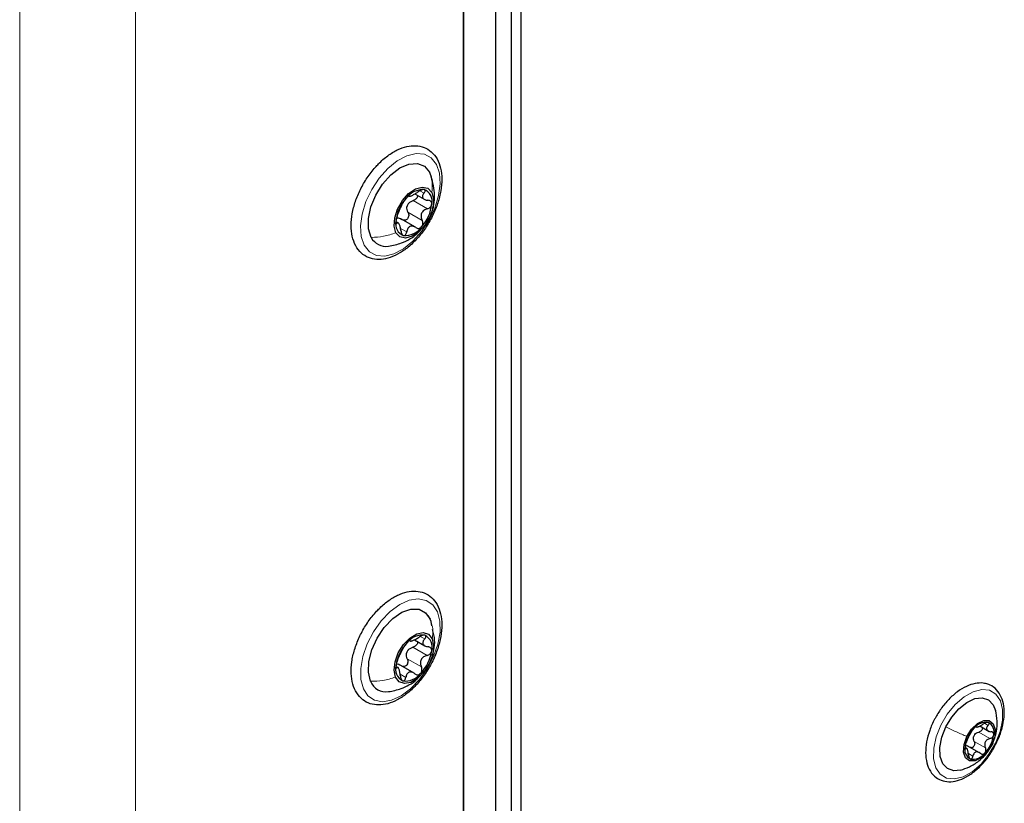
# Paper-space layout 'Blatt2' of a CAD drawing. Header units: millimetres. Extents: x 5 to 418, y 2 to 292.
# Tile 72 of 88: x 283 to 305, y 134 to 151. Entities that reach past the tile are written whole.
import ezdxf

# ---------------------------------------------------------------- set-up
doc = ezdxf.new("R2010")
doc.units = ezdxf.units.MM

psp = doc.layouts.new('Blatt2')

# ---------------------------------------------------------------- linework, layer by layer
at = {"color": 7, "linetype": 'Continuous', "lineweight": 18}
for p, q in [((283.452, 73.745), (283.452, 216.639)), ((285.997, 216.639), (285.997, 73.745)), ((292.256, 147.217), (292.345, 147.166)), ((292.107, 147), (292.418, 146.821)), ((291.992, 146.743), (292.304, 146.563)), ((291.728, 146.512), (291.751, 146.499)), ((291.828, 146.388), (291.963, 146.31)), ((292.032, 137.319), (292.038, 137.316)), ((292.263, 137.412), (292.359, 137.357)), ((292.1, 137.175), (292.411, 136.995)), ((291.975, 136.92), (292.286, 136.74)), ((291.738, 136.729), (291.748, 136.723)), ((291.819, 136.582), (291.944, 136.51)), ((304.673, 135.501), (304.75, 135.456)), ((304.545, 135.309), (304.792, 135.166)), ((304.245, 134.955), (304.259, 134.947)), ((304.445, 135.104), (304.692, 134.961)), ((304.839, 135.038), (304.834, 135.027)), ((304.316, 134.834), (304.417, 134.776))]:
    psp.add_line(p, q, dxfattribs=at)
at = {"color": 7, "linetype": 'Continuous', "lineweight": 25}
for p, q in [((293.21, 115.818), (293.21, 211.821)), ((293.917, 211.266), (293.917, 123.242)), ((293.21, 210.857), (293.21, 122.834)), ((294.271, 120.074), (294.271, 166.617)), ((294.483, 119.952), (294.483, 166.495)), ((292.463, 147.624), (292.505, 147.519)), ((292.143, 147.147), (292.35, 147.028)), ((291.779, 146.507), (291.726, 146.537)), ((292.155, 146.414), (291.836, 146.598)), ((292.5, 137.739), (292.44, 137.864)), ((292.519, 137.644), (292.5, 137.739)), ((292.133, 137.339), (292.362, 137.206)), ((291.771, 136.729), (291.728, 136.753)), ((292.129, 136.603), (291.784, 136.802)), ((304.569, 135.442), (304.773, 135.324)), ((304.298, 134.94), (304.243, 134.971)), ((304.565, 134.851), (304.292, 135.009))]:
    psp.add_line(p, q, dxfattribs=at)
at = {"color": 7, "linetype": 'Continuous', "lineweight": 18, "flags": 128}
for points in [[(292.617, 147.796), (292.683, 147.603), (292.7, 147.369), (292.666, 147.109), (292.583, 146.836), (292.455, 146.568), (292.291, 146.319), (292.1, 146.105), (291.893, 145.937), (291.682, 145.825), (291.479, 145.776), (291.296, 145.793), (291.144, 145.874), (291.031, 146.016), (290.965, 146.209), (290.948, 146.443), (290.982, 146.703), (291.065, 146.976), (291.193, 147.244), (291.357, 147.493), (291.548, 147.708), (291.755, 147.876), (291.966, 147.987), (292.169, 148.036), (292.352, 148.019), (292.504, 147.938), (292.617, 147.796)], [(292.638, 137.953), (292.692, 137.748), (292.696, 137.506), (292.649, 137.241), (292.554, 136.968), (292.416, 136.703), (292.245, 136.462), (292.048, 136.258), (291.839, 136.104), (291.629, 136.008), (291.43, 135.976), (291.254, 136.009), (291.111, 136.107), (291.01, 136.262), (290.955, 136.467), (290.952, 136.709), (290.999, 136.974), (291.094, 137.247), (291.231, 137.512), (291.403, 137.753), (291.6, 137.957), (291.809, 138.111), (292.019, 138.207), (292.218, 138.24), (292.394, 138.206), (292.537, 138.108), (292.638, 137.953)], [(304.911, 135.062), (304.769, 134.819), (304.595, 134.606), (304.402, 134.437), (304.202, 134.325), (304.01, 134.277), (303.839, 134.295), (303.7, 134.38), (303.602, 134.524), (303.553, 134.719), (303.556, 134.951), (303.61, 135.204), (303.711, 135.46), (303.854, 135.703), (304.028, 135.916), (304.221, 136.085), (304.421, 136.197), (304.612, 136.245), (304.784, 136.227), (304.923, 136.142), (305.021, 135.998), (305.07, 135.803), (305.067, 135.571), (305.013, 135.319), (304.911, 135.062)]]:
    psp.add_lwpolyline(points, dxfattribs=at)
at = {"color": 7, "linetype": 'Continuous', "lineweight": 25, "flags": 128}
for points in [[(291.185, 146.188), (291.125, 146.376), (291.123, 146.607), (291.177, 146.862), (291.284, 147.121), (291.434, 147.362), (291.616, 147.566), (291.815, 147.717), (292.014, 147.802), (292.198, 147.815), (292.352, 147.754), (292.463, 147.624)], [(291.727, 146.292), (291.687, 146.438), (291.7, 146.619), (291.763, 146.814), (291.869, 147), (292.006, 147.154), (292.157, 147.257), (292.303, 147.297), (292.427, 147.269), (292.515, 147.177)], [(292.515, 147.177), (292.555, 147.031), (292.542, 146.85), (292.479, 146.655), (292.373, 146.469), (292.236, 146.316), (292.085, 146.213), (291.939, 146.173), (291.814, 146.2), (291.727, 146.292)], [(291.167, 136.426), (291.12, 136.625), (291.13, 136.862), (291.196, 137.12), (291.313, 137.377), (291.471, 137.612), (291.658, 137.806), (291.858, 137.943), (292.056, 138.013), (292.235, 138.009), (292.38, 137.933), (292.481, 137.789)], [(291.716, 136.516), (291.686, 136.669), (291.707, 136.855), (291.779, 137.05), (291.892, 137.232), (292.032, 137.377), (292.183, 137.47), (292.327, 137.498), (292.446, 137.459), (292.525, 137.356)], [(292.525, 137.356), (292.556, 137.203), (292.535, 137.017), (292.463, 136.822), (292.35, 136.641), (292.21, 136.495), (292.058, 136.402), (291.915, 136.374), (291.796, 136.414), (291.716, 136.516)], [(303.823, 135.423), (303.951, 135.638), (304.108, 135.823), (304.282, 135.962), (304.459, 136.044), (304.623, 136.063), (304.762, 136.017), (304.865, 135.909), (304.915, 135.783)], [(304.147, 134.473), (304, 134.459), (303.861, 134.505), (303.758, 134.613), (303.7, 134.773), (303.692, 134.972), (303.734, 135.195), (303.823, 135.423)], [(304.284, 135.21), (304.388, 135.372), (304.518, 135.496), (304.654, 135.562), (304.775, 135.561), (304.864, 135.492), (304.906, 135.367), (304.896, 135.203), (304.834, 135.027)], [(304.834, 135.027), (304.73, 134.864), (304.6, 134.741), (304.464, 134.674), (304.342, 134.676), (304.254, 134.744), (304.211, 134.87), (304.222, 135.033), (304.284, 135.21)]]:
    psp.add_lwpolyline(points, dxfattribs=at)
at = {"color": 7, "linetype": 'Continuous', "lineweight": 25}
for centre, radius, start, end in [((292.612, 146.453), 0.891, 137.8652, 174.0997), ((292.322, 146.787), 0.454, 86.8849, 144.5917), ((292.253, 146.987), 0.27, 346.6279, 69.7199), ((292.281, 146.765), 0.327, 150.2029, 161.7621), ((291.629, 147.016), 0.891, 317.8652, 354.0997), ((291.989, 146.482), 0.27, 166.6279, 249.7199), ((291.92, 146.682), 0.454, 266.8849, 324.5917), ((291.506, 146.354), 0.362, 207.2175, 279.0913), ((292.305, 137.027), 0.414, 81.5076, 143.0581), ((292.231, 137.177), 0.293, 344.078, 62.599), ((292.627, 136.646), 0.907, 136.0134, 171.8011), ((292.271, 136.931), 0.333, 148.198, 159.6164), ((291.615, 137.226), 0.907, 316.0134, 351.8011), ((292.01, 136.695), 0.293, 164.078, 242.599), ((291.937, 136.845), 0.414, 261.5076, 323.0581), ((291.506, 136.557), 0.364, 201.142, 279.501), ((304.965, 134.885), 0.729, 136.0322, 171.8234), ((304.707, 135.191), 0.333, 81.5632, 143.0737), ((304.648, 135.312), 0.235, 344.1014, 62.6688), ((304.682, 135.113), 0.267, 147.2387, 160.6169), ((304.152, 135.351), 0.729, 316.0322, 351.8234), ((304.47, 134.925), 0.235, 164.1014, 242.6688), ((304.411, 135.045), 0.333, 261.5632, 323.0737)]:
    psp.add_arc(centre, radius, start, end, dxfattribs=at)
for points, knots in [([(291.275, 147.734), (291.242, 147.696), (291.148, 147.586), (291.011, 147.378), (290.88, 147.115), (290.789, 146.844), (290.741, 146.577), (290.74, 146.325), (290.789, 146.1), (290.888, 145.914), (291.032, 145.78), (291.207, 145.708), (291.4, 145.696), (291.604, 145.74), (291.815, 145.839), (292.025, 145.991), (292.223, 146.189), (292.399, 146.421), (292.545, 146.678), (292.654, 146.947), (292.722, 147.218), (292.744, 147.477), (292.717, 147.716), (292.64, 147.92), (292.514, 148.078), (292.35, 148.178), (292.164, 148.216), (291.964, 148.196), (291.755, 148.121), (291.544, 147.991), (291.383, 147.852), (291.297, 147.758), (291.275, 147.734)], [0, 0, 0, 0, 0.0185, 0.053505, 0.088546, 0.123655, 0.158912, 0.19441, 0.230158, 0.265651, 0.299925, 0.332767, 0.365213, 0.398413, 0.432827, 0.467918, 0.503078, 0.538153, 0.573188, 0.608262, 0.643442, 0.678826, 0.714475, 0.750183, 0.785103, 0.818489, 0.851018, 0.883752, 0.917665, 0.952548, 0.987727, 1, 1, 1, 1]), ([(292.532, 146.82), (292.542, 146.851), (292.572, 146.946), (292.591, 147.192), (292.538, 147.391), (292.503, 147.525)], [0, 0, 0, 0, 0.139399, 0.420559, 1, 1, 1, 1]), ([(291.952, 147.05), (291.943, 147.04), (291.926, 147.021), (291.904, 146.989), (291.887, 146.961), (291.881, 146.948), (291.878, 146.941)], [0, 0, 0, 0, 0.24999, 0.499611, 0.749127, 1, 1, 1, 1]), ([(292.017, 147.097), (292.016, 147.099), (292.012, 147.101), (291.998, 147.094), (291.977, 147.077), (291.96, 147.059), (291.952, 147.05)], [0, 0, 0, 0, 0.2498531, 0.4999013, 0.7501145, 1, 1, 1, 1]), ([(292.017, 147.097), (292.021, 147.095), (292.027, 147.091), (292.053, 147.101), (292.079, 147.112), (292.112, 147.129), (292.16, 147.155), (292.195, 147.179), (292.218, 147.194)], [0, 0, 0, 0, 0.24922, 0.374358, 0.498948, 0.624021, 0.749768, 1, 1, 1, 1]), ([(292.203, 147.112), (292.204, 147.11), (292.206, 147.097), (292.197, 147.07), (292.175, 147.039), (292.144, 147.014), (292.12, 147.005), (292.107, 147)], [0, 0, 0, 0, 0.056211, 0.291404, 0.527835, 0.76344, 1, 1, 1, 1]), ([(292.346, 147.241), (292.338, 147.241), (292.321, 147.243), (292.286, 147.233), (292.251, 147.216), (292.229, 147.202), (292.218, 147.194)], [0, 0, 0, 0, 0.249858, 0.499467, 0.749011, 1, 1, 1, 1]), ([(292.345, 147.166), (292.331, 147.148), (292.311, 147.122), (292.306, 147.086), (292.313, 147.061), (292.331, 147.039), (292.368, 147.015), (292.406, 147.009), (292.431, 147.005)], [0, 0, 0, 0, 0.2491937, 0.3743301, 0.4989253, 0.6240038, 0.7497569, 1, 1, 1, 1]), ([(292.345, 147.166), (292.351, 147.174), (292.364, 147.191), (292.371, 147.214), (292.366, 147.233), (292.353, 147.238), (292.346, 147.241)], [0, 0, 0, 0, 0.249806, 0.500054, 0.750309, 1, 1, 1, 1]), ([(291.763, 146.683), (291.772, 146.704), (291.785, 146.734), (291.806, 146.785), (291.822, 146.824), (291.839, 146.861), (291.861, 146.905), (291.871, 146.926), (291.878, 146.941)], [0, 0, 0, 0, 0.249219, 0.374357, 0.498947, 0.62402, 0.749767, 1, 1, 1, 1]), ([(291.992, 146.743), (291.983, 146.762), (291.965, 146.801), (291.969, 146.845), (291.97, 146.868)], [0, 0, 0, 0, 0.500646, 1, 1, 1, 1]), ([(291.997, 146.928), (292.012, 146.944), (292.043, 146.977), (292.086, 146.993), (292.107, 147)], [0, 0, 0, 0, 0.49811, 1, 1, 1, 1]), ([(292.418, 146.821), (292.431, 146.825), (292.455, 146.834), (292.486, 146.859), (292.509, 146.891), (292.513, 146.914), (292.516, 146.925)], [0, 0, 0, 0, 0.249816, 0.499908, 0.75012, 1, 1, 1, 1]), ([(292.516, 146.925), (292.515, 146.936), (292.514, 146.958), (292.494, 146.983), (292.466, 147), (292.443, 147.004), (292.431, 147.005)], [0, 0, 0, 0, 0.250032, 0.4996317, 0.7492275, 1, 1, 1, 1]), ([(291.763, 146.683), (291.759, 146.674), (291.751, 146.655), (291.74, 146.619), (291.73, 146.58), (291.728, 146.556), (291.726, 146.544)], [0, 0, 0, 0, 0.249816, 0.499908, 0.75012, 1, 1, 1, 1]), ([(291.747, 146.617), (291.766, 146.618), (291.802, 146.618), (291.836, 146.597), (291.853, 146.586)], [0, 0, 0, 0, 0.49811, 1, 1, 1, 1]), ([(291.992, 146.743), (291.998, 146.731), (292.008, 146.709), (292.01, 146.669), (292.001, 146.63), (291.981, 146.597), (291.951, 146.574), (291.917, 146.564), (291.883, 146.568), (291.863, 146.58), (291.853, 146.586)], [0, 0, 0, 0, 0.125235, 0.249504, 0.374347, 0.499081, 0.623909, 0.749397, 0.874445, 1, 1, 1, 1]), ([(292.418, 146.821), (292.392, 146.81), (292.353, 146.795), (292.312, 146.756), (292.29, 146.72), (292.278, 146.68), (292.277, 146.625), (292.293, 146.588), (292.304, 146.563)], [0, 0, 0, 0, 0.2492191, 0.3743567, 0.4989469, 0.6240198, 0.7497675, 1, 1, 1, 1]), ([(291.726, 146.544), (291.726, 146.534), (291.725, 146.513), (291.731, 146.496), (291.74, 146.49), (291.747, 146.496), (291.751, 146.499)], [0, 0, 0, 0, 0.250032, 0.499632, 0.749228, 1, 1, 1, 1]), ([(291.837, 146.338), (291.833, 146.366), (291.827, 146.408), (291.812, 146.455), (291.799, 146.484), (291.786, 146.502), (291.77, 146.514), (291.758, 146.505), (291.751, 146.499)], [0, 0, 0, 0, 0.249194, 0.37433, 0.498925, 0.624004, 0.749757, 1, 1, 1, 1]), ([(292.164, 146.407), (292.143, 146.419), (292.111, 146.438), (292.065, 146.44), (292.033, 146.432), (292.006, 146.412), (291.978, 146.374), (291.969, 146.335), (291.963, 146.31)], [0, 0, 0, 0, 0.24922, 0.374358, 0.498948, 0.624021, 0.749768, 1, 1, 1, 1]), ([(292.164, 146.407), (292.174, 146.401), (292.194, 146.389), (292.228, 146.385), (292.262, 146.394), (292.281, 146.41), (292.29, 146.419)], [0, 0, 0, 0, 0.249853, 0.499901, 0.750114, 1, 1, 1, 1]), ([(292.29, 146.419), (292.298, 146.429), (292.313, 146.45), (292.321, 146.49), (292.319, 146.529), (292.309, 146.552), (292.304, 146.563)], [0, 0, 0, 0, 0.24999, 0.499611, 0.749127, 1, 1, 1, 1]), ([(291.562, 145.996), (291.66, 146.015), (291.824, 146.045), (292.035, 146.153), (292.171, 146.243), (292.232, 146.316), (292.248, 146.336)], [0, 0, 0, 0, 0.378995, 0.636059, 0.899756, 1, 1, 1, 1]), ([(291.837, 146.338), (291.838, 146.325), (291.842, 146.299), (291.855, 146.265), (291.873, 146.238), (291.888, 146.232), (291.895, 146.229)], [0, 0, 0, 0, 0.249806, 0.500054, 0.750309, 1, 1, 1, 1]), ([(291.895, 146.229), (291.903, 146.228), (291.919, 146.228), (291.94, 146.246), (291.956, 146.274), (291.961, 146.298), (291.963, 146.31)], [0, 0, 0, 0, 0.249858, 0.499467, 0.749011, 1, 1, 1, 1]), ([(291.328, 137.993), (291.294, 137.956), (291.197, 137.851), (291.053, 137.65), (290.913, 137.391), (290.81, 137.12), (290.749, 136.851), (290.735, 136.594), (290.77, 136.36), (290.855, 136.162), (290.988, 136.013), (291.157, 135.923), (291.346, 135.895), (291.547, 135.924), (291.757, 136.008), (291.968, 136.146), (292.171, 136.332), (292.353, 136.556), (292.508, 136.807), (292.628, 137.074), (292.708, 137.345), (292.743, 137.609), (292.73, 137.854), (292.666, 138.07), (292.553, 138.242), (292.398, 138.358), (292.217, 138.413), (292.02, 138.409), (291.814, 138.349), (291.602, 138.234), (291.439, 138.105), (291.351, 138.016), (291.328, 137.993)], [0, 0, 0, 0, 0.018514, 0.053537, 0.088572, 0.123656, 0.158863, 0.194288, 0.229977, 0.265627, 0.300323, 0.333485, 0.365965, 0.398853, 0.432963, 0.467938, 0.503112, 0.53821, 0.573249, 0.608304, 0.643445, 0.678764, 0.71434, 0.750098, 0.78534, 0.819151, 0.851771, 0.88431, 0.917872, 0.952554, 0.987719, 1, 1, 1, 1]), ([(292.525, 136.995), (292.537, 137.034), (292.571, 137.142), (292.591, 137.339), (292.554, 137.486), (292.534, 137.562)], [0, 0, 0, 0, 0.211976, 0.598359, 1, 1, 1, 1]), ([(292.038, 137.316), (292.037, 137.317), (292.034, 137.321), (292.02, 137.316), (292, 137.301), (291.983, 137.285), (291.974, 137.276)], [0, 0, 0, 0, 0.249853, 0.499901, 0.750114, 1, 1, 1, 1]), ([(292.038, 137.316), (292.041, 137.312), (292.046, 137.306), (292.071, 137.312), (292.097, 137.322), (292.129, 137.336), (292.178, 137.36), (292.214, 137.382), (292.238, 137.397)], [0, 0, 0, 0, 0.2492203, 0.374358, 0.498948, 0.6240206, 0.749768, 1, 1, 1, 1]), ([(292.199, 137.3), (292.201, 137.293), (292.204, 137.274), (292.193, 137.242), (292.169, 137.211), (292.137, 137.187), (292.113, 137.179), (292.1, 137.175)], [0, 0, 0, 0, 0.1538954, 0.3647453, 0.5767055, 0.7879243, 1, 1, 1, 1]), ([(292.366, 137.437), (292.358, 137.438), (292.341, 137.441), (292.307, 137.433), (292.271, 137.418), (292.249, 137.404), (292.238, 137.397)], [0, 0, 0, 0, 0.249858, 0.499467, 0.749011, 1, 1, 1, 1]), ([(292.359, 137.357), (292.344, 137.339), (292.322, 137.312), (292.315, 137.275), (292.32, 137.248), (292.337, 137.224), (292.371, 137.197), (292.409, 137.189), (292.433, 137.184)], [0, 0, 0, 0, 0.249194, 0.37433, 0.498925, 0.624004, 0.749757, 1, 1, 1, 1]), ([(292.359, 137.357), (292.366, 137.365), (292.38, 137.382), (292.388, 137.406), (292.385, 137.427), (292.372, 137.433), (292.366, 137.437)], [0, 0, 0, 0, 0.249806, 0.500054, 0.750309, 1, 1, 1, 1]), ([(291.77, 136.912), (291.779, 136.931), (291.793, 136.96), (291.815, 137.009), (291.833, 137.048), (291.851, 137.084), (291.875, 137.129), (291.887, 137.152), (291.895, 137.167)], [0, 0, 0, 0, 0.249219, 0.374357, 0.498947, 0.62402, 0.749767, 1, 1, 1, 1]), ([(291.974, 137.276), (291.965, 137.267), (291.948, 137.248), (291.925, 137.216), (291.906, 137.188), (291.899, 137.174), (291.895, 137.167)], [0, 0, 0, 0, 0.24999, 0.499611, 0.749127, 1, 1, 1, 1]), ([(291.988, 137.106), (292.004, 137.122), (292.036, 137.154), (292.079, 137.168), (292.1, 137.175)], [0, 0, 0, 0, 0.49811, 1, 1, 1, 1]), ([(292.411, 136.995), (292.424, 136.999), (292.448, 137.007), (292.48, 137.031), (292.505, 137.062), (292.51, 137.085), (292.513, 137.097)], [0, 0, 0, 0, 0.249816, 0.499908, 0.75012, 1, 1, 1, 1]), ([(292.513, 137.097), (292.513, 137.108), (292.513, 137.13), (292.495, 137.158), (292.468, 137.177), (292.445, 137.181), (292.433, 137.184)], [0, 0, 0, 0, 0.250032, 0.499632, 0.749228, 1, 1, 1, 1]), ([(291.77, 136.912), (291.766, 136.903), (291.758, 136.886), (291.745, 136.85), (291.735, 136.812), (291.731, 136.788), (291.729, 136.776)], [0, 0, 0, 0, 0.249816, 0.499908, 0.75012, 1, 1, 1, 1]), ([(291.975, 136.92), (291.98, 136.908), (291.989, 136.885), (291.99, 136.845), (291.98, 136.807), (291.958, 136.774), (291.928, 136.753), (291.898, 136.745), (291.879, 136.75), (291.872, 136.752)], [0, 0, 0, 0, 0.149769, 0.298382, 0.447682, 0.596851, 0.746134, 0.896205, 1, 1, 1, 1]), ([(291.975, 136.92), (291.967, 136.94), (291.951, 136.98), (291.956, 137.025), (291.959, 137.047)], [0, 0, 0, 0, 0.5006464, 1, 1, 1, 1]), ([(292.411, 136.995), (292.385, 136.986), (292.345, 136.972), (292.303, 136.934), (292.279, 136.9), (292.266, 136.86), (292.263, 136.804), (292.277, 136.766), (292.286, 136.74)], [0, 0, 0, 0, 0.249219, 0.374357, 0.498947, 0.62402, 0.749767, 1, 1, 1, 1]), ([(291.729, 136.776), (291.728, 136.765), (291.727, 136.743), (291.731, 136.724), (291.738, 136.716), (291.745, 136.721), (291.748, 136.723)], [0, 0, 0, 0, 0.250032, 0.499632, 0.749228, 1, 1, 1, 1]), ([(291.73, 136.809), (291.748, 136.809), (291.774, 136.809), (291.797, 136.793), (291.805, 136.788)], [0, 0, 0, 0, 0.689254, 1, 1, 1, 1]), ([(291.823, 136.55), (291.82, 136.578), (291.816, 136.62), (291.803, 136.669), (291.792, 136.7), (291.781, 136.72), (291.766, 136.735), (291.755, 136.728), (291.748, 136.723)], [0, 0, 0, 0, 0.249194, 0.37433, 0.498925, 0.624004, 0.749757, 1, 1, 1, 1]), ([(292.268, 136.596), (292.275, 136.606), (292.291, 136.626), (292.301, 136.665), (292.3, 136.705), (292.291, 136.728), (292.286, 136.74)], [0, 0, 0, 0, 0.2499898, 0.4996108, 0.7491272, 1, 1, 1, 1]), ([(291.562, 136.198), (291.657, 136.215), (291.814, 136.244), (292.023, 136.347), (292.156, 136.431), (292.218, 136.504), (292.233, 136.521)], [0, 0, 0, 0, 0.3755032, 0.6257256, 0.9086709, 1, 1, 1, 1]), ([(291.823, 136.55), (291.824, 136.537), (291.827, 136.511), (291.838, 136.476), (291.854, 136.447), (291.869, 136.439), (291.876, 136.436)], [0, 0, 0, 0, 0.249806, 0.500054, 0.750309, 1, 1, 1, 1]), ([(291.876, 136.436), (291.883, 136.435), (291.898, 136.433), (291.919, 136.449), (291.935, 136.475), (291.941, 136.498), (291.944, 136.51)], [0, 0, 0, 0, 0.249858, 0.499467, 0.749011, 1, 1, 1, 1]), ([(292.143, 136.592), (292.123, 136.605), (292.092, 136.626), (292.047, 136.632), (292.015, 136.625), (291.988, 136.608), (291.96, 136.572), (291.95, 136.535), (291.944, 136.51)], [0, 0, 0, 0, 0.24922, 0.374358, 0.498948, 0.624021, 0.749768, 1, 1, 1, 1]), ([(292.143, 136.592), (292.153, 136.585), (292.172, 136.572), (292.205, 136.566), (292.239, 136.572), (292.258, 136.588), (292.268, 136.596)], [0, 0, 0, 0, 0.249853, 0.499901, 0.750114, 1, 1, 1, 1]), ([(304.745, 136.362), (304.712, 136.371), (304.623, 136.394), (304.463, 136.385), (304.27, 136.321), (304.073, 136.202), (303.884, 136.034), (303.714, 135.833), (303.627, 135.681), (303.585, 135.609)], [0, 0, 0, 0, 0.086063, 0.233259, 0.384387, 0.540462, 0.698162, 0.855582, 1, 1, 1, 1]), ([(304.919, 135.046), (304.937, 135.08), (304.999, 135.195), (305.064, 135.402), (305.109, 135.649), (305.104, 135.882), (305.05, 136.085), (304.946, 136.246), (304.833, 136.33), (304.761, 136.356), (304.745, 136.362)], [0, 0, 0, 0, 0.063302, 0.212198, 0.361737, 0.512349, 0.664027, 0.813927, 0.957653, 1, 1, 1, 1]), ([(304.845, 135.035), (304.882, 135.131), (304.943, 135.292), (304.959, 135.561), (304.929, 135.713), (304.912, 135.795)], [0, 0, 0, 0, 0.400924, 0.675686, 1, 1, 1, 1]), ([(303.585, 135.609), (303.581, 135.602), (303.529, 135.519), (303.461, 135.341), (303.391, 135.09), (303.369, 134.847), (303.395, 134.627), (303.472, 134.44), (303.596, 134.302), (303.756, 134.225), (303.934, 134.208), (304.124, 134.248), (304.32, 134.342), (304.515, 134.489), (304.695, 134.68), (304.834, 134.871), (304.896, 134.999), (304.919, 135.046)], [0, 0, 0, 0, 0.005999, 0.080099, 0.154405, 0.229135, 0.304452, 0.379891, 0.453412, 0.523553, 0.5923, 0.662296, 0.734973, 0.809132, 0.883393, 0.957488, 1, 1, 1, 1]), ([(304.441, 135.391), (304.434, 135.384), (304.42, 135.368), (304.401, 135.343), (304.386, 135.32), (304.38, 135.309), (304.377, 135.303)], [0, 0, 0, 0, 0.250033, 0.499632, 0.749228, 1, 1, 1, 1]), ([(304.492, 135.423), (304.491, 135.424), (304.489, 135.427), (304.478, 135.423), (304.461, 135.411), (304.448, 135.398), (304.441, 135.391)], [0, 0, 0, 0, 0.249815, 0.499908, 0.75012, 1, 1, 1, 1]), ([(304.492, 135.423), (304.495, 135.42), (304.498, 135.415), (304.518, 135.42), (304.539, 135.428), (304.565, 135.44), (304.604, 135.459), (304.633, 135.477), (304.653, 135.489)], [0, 0, 0, 0, 0.249199, 0.374336, 0.49893, 0.624007, 0.749759, 1, 1, 1, 1]), ([(304.625, 135.41), (304.626, 135.403), (304.628, 135.388), (304.619, 135.363), (304.601, 135.338), (304.575, 135.318), (304.555, 135.312), (304.545, 135.309)], [0, 0, 0, 0, 0.153122, 0.364164, 0.576319, 0.787731, 1, 1, 1, 1]), ([(304.756, 135.521), (304.749, 135.522), (304.736, 135.524), (304.708, 135.518), (304.679, 135.506), (304.662, 135.494), (304.653, 135.489)], [0, 0, 0, 0, 0.249991, 0.499611, 0.749127, 1, 1, 1, 1]), ([(304.75, 135.456), (304.738, 135.442), (304.721, 135.42), (304.715, 135.39), (304.719, 135.369), (304.732, 135.35), (304.76, 135.328), (304.79, 135.322), (304.81, 135.317)], [0, 0, 0, 0, 0.249201, 0.374338, 0.498932, 0.624008, 0.74976, 1, 1, 1, 1]), ([(304.75, 135.456), (304.756, 135.463), (304.767, 135.476), (304.773, 135.496), (304.771, 135.512), (304.761, 135.518), (304.756, 135.521)], [0, 0, 0, 0, 0.249852, 0.499902, 0.750115, 1, 1, 1, 1]), ([(304.277, 135.099), (304.284, 135.114), (304.295, 135.137), (304.313, 135.177), (304.327, 135.208), (304.342, 135.237), (304.361, 135.273), (304.371, 135.291), (304.377, 135.303)], [0, 0, 0, 0, 0.2491679, 0.3743031, 0.4989033, 0.6239875, 0.7497462, 1, 1, 1, 1]), ([(304.445, 135.104), (304.438, 135.119), (304.425, 135.15), (304.429, 135.184), (304.43, 135.201)], [0, 0, 0, 0, 0.50155, 1, 1, 1, 1]), ([(304.457, 135.257), (304.47, 135.269), (304.495, 135.293), (304.528, 135.303), (304.545, 135.309)], [0, 0, 0, 0, 0.498459, 1, 1, 1, 1]), ([(304.792, 135.166), (304.771, 135.158), (304.739, 135.147), (304.705, 135.117), (304.686, 135.089), (304.676, 135.057), (304.673, 135.012), (304.684, 134.981), (304.692, 134.961)], [0, 0, 0, 0, 0.249168, 0.374303, 0.498903, 0.623987, 0.749746, 1, 1, 1, 1]), ([(304.792, 135.166), (304.802, 135.169), (304.822, 135.175), (304.848, 135.195), (304.867, 135.22), (304.872, 135.238), (304.874, 135.247)], [0, 0, 0, 0, 0.249807, 0.500055, 0.750309, 1, 1, 1, 1]), ([(304.874, 135.247), (304.874, 135.257), (304.874, 135.275), (304.86, 135.296), (304.838, 135.312), (304.819, 135.316), (304.81, 135.317)], [0, 0, 0, 0, 0.249857, 0.499466, 0.749011, 1, 1, 1, 1]), ([(304.144, 134.472), (304.21, 134.493), (304.354, 134.539), (304.555, 134.669), (304.736, 134.846), (304.81, 134.975), (304.845, 135.035)], [0, 0, 0, 0, 0.223269, 0.488776, 0.75912, 1, 1, 1, 1]), ([(304.244, 134.989), (304.243, 134.98), (304.242, 134.963), (304.245, 134.948), (304.251, 134.941), (304.257, 134.945), (304.259, 134.947)], [0, 0, 0, 0, 0.249857, 0.499466, 0.749011, 1, 1, 1, 1]), ([(304.277, 135.099), (304.274, 135.092), (304.267, 135.077), (304.257, 135.049), (304.248, 135.018), (304.245, 134.999), (304.244, 134.989)], [0, 0, 0, 0, 0.249807, 0.500055, 0.750309, 1, 1, 1, 1]), ([(304.251, 135.015), (304.264, 135.014), (304.292, 135.012), (304.317, 134.993), (304.33, 134.984)], [0, 0, 0, 0, 0.498457, 1, 1, 1, 1]), ([(304.319, 134.808), (304.317, 134.83), (304.314, 134.864), (304.303, 134.904), (304.295, 134.928), (304.286, 134.944), (304.274, 134.956), (304.265, 134.951), (304.259, 134.947)], [0, 0, 0, 0, 0.249201, 0.374338, 0.498932, 0.624008, 0.74976, 1, 1, 1, 1]), ([(304.445, 135.104), (304.448, 135.094), (304.456, 135.076), (304.456, 135.044), (304.448, 135.013), (304.431, 134.987), (304.407, 134.97), (304.382, 134.963), (304.367, 134.967), (304.361, 134.969)], [0, 0, 0, 0, 0.149621, 0.298108, 0.447308, 0.596393, 0.745597, 0.895584, 1, 1, 1, 1]), ([(304.677, 134.845), (304.683, 134.853), (304.696, 134.869), (304.704, 134.901), (304.703, 134.933), (304.696, 134.951), (304.692, 134.961)], [0, 0, 0, 0, 0.250033, 0.4996315, 0.7492277, 1, 1, 1, 1]), ([(304.319, 134.808), (304.321, 134.797), (304.323, 134.776), (304.332, 134.748), (304.345, 134.725), (304.356, 134.719), (304.362, 134.716)], [0, 0, 0, 0, 0.249852, 0.499902, 0.750115, 1, 1, 1, 1]), ([(304.362, 134.716), (304.368, 134.715), (304.38, 134.714), (304.397, 134.726), (304.41, 134.747), (304.414, 134.766), (304.417, 134.776)], [0, 0, 0, 0, 0.249991, 0.499611, 0.749127, 1, 1, 1, 1]), ([(304.577, 134.841), (304.561, 134.853), (304.536, 134.869), (304.5, 134.874), (304.474, 134.869), (304.453, 134.854), (304.43, 134.826), (304.422, 134.796), (304.417, 134.776)], [0, 0, 0, 0, 0.249199, 0.374336, 0.49893, 0.624007, 0.749759, 1, 1, 1, 1]), ([(304.577, 134.841), (304.585, 134.836), (304.6, 134.825), (304.627, 134.821), (304.654, 134.826), (304.669, 134.839), (304.677, 134.845)], [0, 0, 0, 0, 0.249815, 0.499908, 0.75012, 1, 1, 1, 1])]:
    psp.add_open_spline(points, degree=3, knots=knots, dxfattribs=at)
at = {"color": 7, "linetype": 'Continuous', "lineweight": 18}
for points in [[(292.463, 147.624), (292.488, 147.554), (292.537, 147.413), (292.522, 147.256), (292.515, 147.177)], [(291.185, 146.188), (291.275, 146.192), (291.456, 146.2), (291.637, 146.262), (291.727, 146.292)], [(291.167, 136.426), (291.259, 136.428), (291.441, 136.432), (291.625, 136.488), (291.716, 136.516)], [(303.823, 135.423), (303.902, 135.385), (304.06, 135.308), (304.209, 135.243), (304.284, 135.21)]]:
    psp.add_open_spline(points, degree=3, dxfattribs=at)
psp.add_open_spline([(292.494, 137.737), (292.511, 137.685), (292.551, 137.566), (292.535, 137.432), (292.525, 137.356)], degree=3, knots=[0, 0, 0, 0, 0.428399, 1, 1, 1, 1], dxfattribs=at)

doc.saveas('drawing.dxf')
